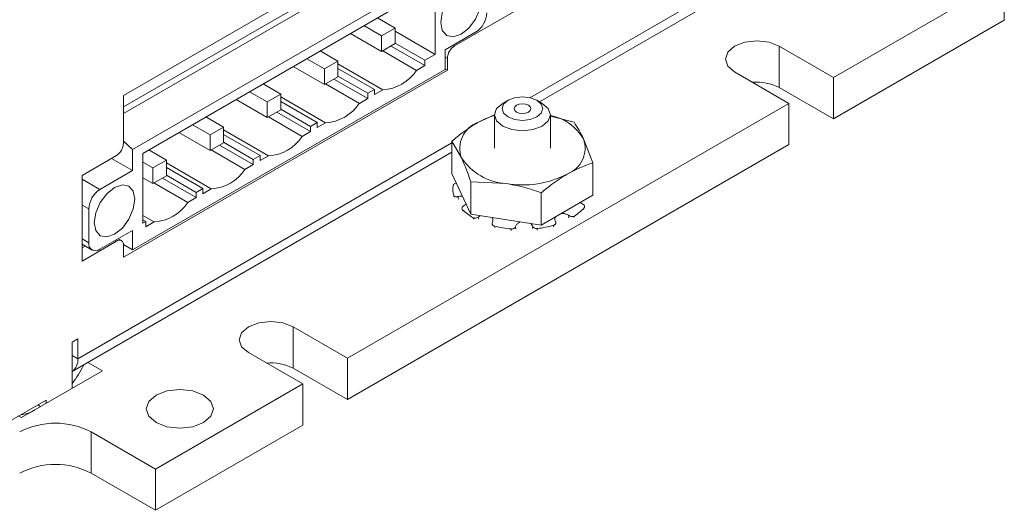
# Model space of a CAD drawing. Header units: inches. Extents: x 0.5 to 21.6, y 0.5 to 16.5.
# Tile 16 of 18: x 16.9 to 19.4, y 8.7 to 10. Entities that reach past the tile are written whole.
import ezdxf

# ---------------------------------------------------------------- set-up
doc = ezdxf.new("R2010")
doc.units = ezdxf.units.IN
doc.header["$MEASUREMENT"] = 0

msp = doc.modelspace()

# ---------------------------------------------------------------- linework, layer by layer
at = {"color": 7, "linetype": 'Continuous', "lineweight": 15}
for p, q in [((19.3841, 9.9592), (19.3841, 10.5896)), ((18.007, 10.2359), (17.2062, 9.7736)), ((17.2062, 9.7451), (17.9183, 10.1562)), ((18.2346, 9.7578), (18.9488, 10.1701)), ((17.2062, 9.7291), (17.9322, 10.1482)), ((17.2287, 9.6402), (18.0018, 10.0865)), ((17.9767, 10.0475), (17.2537, 9.6301)), ((17.9767, 9.8749), (17.9767, 10.0475)), ((19.2957, 10.0103), (18.9619, 9.8176)), ((18.0247, 9.8958), (18.2084, 10.0019)), ((17.8779, 9.94), (17.8342, 9.9652)), ((18.9619, 9.7155), (19.3841, 9.9592)), ((17.8008, 9.946), (17.8445, 9.9208)), ((17.8779, 9.94), (17.8445, 9.9208)), ((17.8779, 9.9015), (17.8779, 9.94)), ((17.7674, 9.9267), (17.8445, 9.8822)), ((17.8445, 9.9208), (17.8445, 9.8822)), ((17.8779, 9.932), (17.9767, 9.8749)), ((18.0769, 9.9296), (18.0018, 9.8862)), ((17.8445, 9.8822), (17.8779, 9.9015)), ((17.8679, 9.8957), (17.9514, 9.8475)), ((17.8779, 9.9027), (17.9514, 9.8603)), ((18.0018, 9.838), (18.0018, 9.8862)), ((18.8276, 9.8952), (18.9619, 9.8176)), ((18.8276, 9.7931), (18.8276, 9.8952)), ((17.6594, 9.8643), (17.7031, 9.8391)), ((17.7365, 9.8584), (17.6928, 9.8836)), ((17.8472, 9.8837), (17.9307, 9.8355)), ((17.9514, 9.8603), (17.9767, 9.8749)), ((17.9514, 9.8603), (17.9514, 9.8475)), ((18.007, 9.8358), (18.007, 9.8652)), ((17.2062, 9.3735), (18.007, 9.8358)), ((17.2287, 9.3917), (18.0018, 9.838)), ((17.626, 9.845), (17.7031, 9.8005)), ((17.7365, 9.8584), (17.7031, 9.8391)), ((17.7031, 9.8391), (17.7031, 9.8005)), ((17.7365, 9.8198), (17.7365, 9.8584)), ((17.8474, 9.7874), (17.7365, 9.8514)), ((17.8267, 9.7883), (17.7365, 9.8404)), ((17.9514, 9.8475), (17.9307, 9.8355)), ((18.0018, 9.8388), (18.007, 9.8358)), ((17.7031, 9.8005), (17.7365, 9.8198)), ((17.7264, 9.814), (17.81, 9.7658)), ((17.7365, 9.8211), (17.81, 9.7787)), ((18.8516, 9.7539), (18.7173, 9.8315)), ((18.9619, 9.7155), (18.9619, 9.8176)), ((17.595, 9.7768), (17.5514, 9.802)), ((17.7057, 9.8021), (17.7893, 9.7539)), ((17.81, 9.7787), (17.8267, 9.7883)), ((17.8267, 9.7755), (17.8267, 9.7883)), ((17.8474, 9.7874), (17.8267, 9.7755)), ((18.8276, 9.7931), (18.9619, 9.7155)), ((17.2062, 9.7736), (17.2062, 9.6552)), ((17.4846, 9.7634), (17.5616, 9.7189)), ((17.518, 9.7827), (17.5616, 9.7575)), ((17.595, 9.7768), (17.5616, 9.7575)), ((17.595, 9.7382), (17.595, 9.7768)), ((17.7059, 9.7058), (17.595, 9.7698)), ((17.81, 9.7658), (17.7893, 9.7539)), ((17.81, 9.7787), (17.81, 9.7658)), ((17.5616, 9.7575), (17.5616, 9.7189)), ((17.6852, 9.7067), (17.595, 9.7587)), ((17.595, 9.7395), (17.6685, 9.697)), ((18.8516, 9.7539), (17.7598, 9.1237)), ((18.1569, 9.7615), (18.1438, 9.7539)), ((18.2414, 9.7539), (18.2282, 9.7615)), ((18.8516, 9.6519), (18.8516, 9.7539)), ((17.4536, 9.6951), (17.41, 9.7203)), ((17.5616, 9.7189), (17.595, 9.7382)), ((17.5643, 9.7204), (17.6478, 9.6722)), ((17.585, 9.7324), (17.6685, 9.6842)), ((18.1237, 9.7259), (18.0821, 9.7065)), ((18.1236, 9.7257), (18.1236, 9.6427)), ((18.2616, 9.6427), (18.2616, 9.7257)), ((18.3202, 9.7072), (18.2616, 9.7224)), ((17.3766, 9.701), (17.4202, 9.6758)), ((17.4536, 9.6951), (17.4202, 9.6758)), ((17.4536, 9.6565), (17.4536, 9.6951)), ((17.6685, 9.697), (17.6852, 9.7067)), ((17.6685, 9.697), (17.6685, 9.6842)), ((17.6852, 9.6938), (17.6852, 9.7067)), ((17.7059, 9.7058), (17.6852, 9.6938)), ((17.3431, 9.6817), (17.4202, 9.6373)), ((17.4202, 9.6758), (17.4202, 9.6373)), ((17.5645, 9.6241), (17.4536, 9.6881)), ((17.5438, 9.625), (17.4536, 9.6771)), ((17.6685, 9.6842), (17.6478, 9.6722)), ((18.3669, 9.6066), (18.3435, 9.6661)), ((17.2287, 9.6402), (17.2062, 9.6601)), ((17.4202, 9.6373), (17.4536, 9.6565)), ((17.4436, 9.6507), (17.5271, 9.6025)), ((17.4536, 9.6578), (17.5271, 9.6154)), ((17.7598, 9.0216), (18.8516, 9.6519)), ((18.0183, 9.6605), (18.0183, 9.5804)), ((18.0183, 9.6605), (18.0417, 9.6194)), ((17.0789, 9.0906), (18.0183, 9.6329)), ((17.1885, 9.6246), (17.1036, 9.5756)), ((17.1767, 9.6178), (17.2287, 9.5878)), ((17.2287, 9.5878), (17.2287, 9.6402)), ((17.2537, 9.6301), (17.2537, 9.4576)), ((17.3122, 9.6135), (17.2685, 9.6387)), ((17.4229, 9.6388), (17.5064, 9.5906)), ((17.5271, 9.6154), (17.5438, 9.625)), ((17.5438, 9.6122), (17.5438, 9.625)), ((17.5645, 9.6241), (17.5438, 9.6122)), ((17.2537, 9.6087), (17.2788, 9.5942)), ((17.3122, 9.6135), (17.2788, 9.5942)), ((17.2788, 9.5942), (17.2788, 9.5556)), ((17.3122, 9.5749), (17.3122, 9.6135)), ((17.4231, 9.5425), (17.3122, 9.6065)), ((17.4024, 9.5434), (17.3122, 9.5955)), ((17.5271, 9.6025), (17.5064, 9.5906)), ((17.5271, 9.6154), (17.5271, 9.6025)), ((18.3669, 9.6066), (18.3669, 9.5265)), ((17.1036, 9.5756), (17.1036, 9.3641)), ((17.148, 9.5412), (17.2287, 9.5878)), ((17.2537, 9.5701), (17.2788, 9.5556)), ((17.2788, 9.5556), (17.3122, 9.5749)), ((17.3022, 9.5691), (17.3857, 9.5209)), ((17.3122, 9.5762), (17.3857, 9.5337)), ((18.0183, 9.5804), (18.065, 9.4798)), ((17.2815, 9.5572), (17.365, 9.5089)), ((18.065, 9.5599), (18.065, 9.4798)), ((18.065, 9.5599), (18.1521, 9.5556)), ((17.3857, 9.5209), (17.365, 9.5089)), ((17.3857, 9.5337), (17.4024, 9.5434)), ((17.3857, 9.5337), (17.3857, 9.5209)), ((17.4024, 9.5305), (17.4024, 9.5434)), ((17.4231, 9.5425), (17.4024, 9.5305)), ((18.0241, 9.522), (18.0226, 9.5264)), ((18.2393, 9.5329), (18.2393, 9.4528)), ((18.2393, 9.4528), (18.3669, 9.5265)), ((18.3439, 9.4915), (18.3451, 9.4954)), ((17.1201, 9.4094), (17.1201, 9.4929)), ((17.2817, 9.4608), (17.2537, 9.477)), ((18.0444, 9.4909), (18.0455, 9.487)), ((18.065, 9.4798), (18.2393, 9.4528)), ((17.261, 9.4617), (17.2537, 9.4659)), ((17.2537, 9.4576), (17.261, 9.4617)), ((17.261, 9.4489), (17.261, 9.4617)), ((17.2817, 9.4608), (17.261, 9.4489)), ((18.1187, 9.4537), (18.1187, 9.4537)), ((17.2287, 9.4399), (17.148, 9.3933)), ((17.2287, 9.3917), (17.2287, 9.4399)), ((17.1036, 9.3641), (17.1885, 9.4131)), ((17.1036, 9.4056), (17.1283, 9.3913)), ((17.1112, 9.4012), (17.1036, 9.3968)), ((17.201, 9.4144), (17.1927, 9.4191)), ((17.2061, 9.4047), (17.2287, 9.3917)), ((17.2062, 9.4029), (17.2062, 9.3735)), ((17.6255, 9.2012), (17.7598, 9.1237)), ((17.6255, 9.0992), (17.6255, 9.2012)), ((17.0789, 9.1633), (17.093, 9.1714)), ((17.0789, 9.049), (17.0789, 9.1633)), ((17.093, 9.1714), (17.093, 9.1225)), ((17.6495, 9.06), (17.5152, 9.1375)), ((17.1544, 9.0926), (17.1183, 9.1134)), ((17.7598, 9.0216), (17.7598, 9.1237)), ((17.1544, 9.0926), (16.9539, 8.9768)), ((17.6255, 9.0992), (17.7598, 9.0216)), ((17.6495, 9.06), (17.2854, 8.8498)), ((17.6495, 8.9579), (17.6495, 9.06)), ((16.8738, 8.9388), (17.0153, 9.0204)), ((16.994, 9.0081), (17.0011, 9.0041)), ((16.994, 9.0081), (17.0011, 9.0041)), ((17.0153, 9.0204), (17.0153, 9.0122)), ((16.9468, 8.9809), (16.9539, 8.9768)), ((17.2854, 8.8498), (17.1263, 8.9416)), ((17.1263, 8.8395), (17.1263, 8.9416)), ((17.2854, 8.7477), (17.6495, 8.9579)), ((17.2854, 8.7477), (17.1263, 8.8395)), ((17.2854, 8.7477), (17.2854, 8.8498))]:
    msp.add_line(p, q, dxfattribs=at)
at = {"color": 8, "linetype": 'Continuous', "lineweight": 15}
for p, q in [((18.9633, 10.2022), (18.2112, 9.7679)), ((18.0216, 9.8976), (18.0247, 9.8958)), ((18.0018, 9.8682), (18.007, 9.8652)), ((18.0183, 9.6566), (17.093, 9.1225)), ((17.148, 9.5412), (17.1036, 9.5667)), ((18.033, 9.5233), (18.0344, 9.5171)), ((17.1036, 9.5025), (17.1201, 9.4929)), ((18.0713, 9.4677), (18.0701, 9.4715)), ((18.0835, 9.4729), (18.0847, 9.4672)), ((18.3067, 9.4705), (18.3078, 9.4763)), ((18.3212, 9.4753), (18.32, 9.4714)), ((18.1239, 9.4502), (18.1243, 9.4466)), ((18.1757, 9.4493), (18.1761, 9.4439)), ((18.2175, 9.4445), (18.2179, 9.45)), ((18.269, 9.4488), (18.2694, 9.4524)), ((18.1648, 9.4397), (18.1644, 9.4433)), ((18.2296, 9.4442), (18.2291, 9.4407)), ((17.1201, 9.4094), (17.1036, 9.4189)), ((17.1854, 9.4149), (17.1885, 9.4131)), ((17.093, 9.1225), (17.0789, 9.1306))]:
    msp.add_line(p, q, dxfattribs=at)
at = {"color": 7, "linetype": 'Continuous', "lineweight": 15, "flags": 128}
for points in [[(18.0909, 10.0115), (18.087, 10.0315), (18.0762, 10.044), (18.0599, 10.0472), (18.0407, 10.0405), (18.0216, 10.025), (18.0053, 10.0031), (17.9945, 9.978), (17.9906, 9.9537), (17.9945, 9.9338), (18.0053, 9.9213), (18.0216, 9.9181), (18.0407, 9.9248), (18.0599, 9.9402), (18.0762, 9.9622), (18.087, 9.9872), (18.0909, 10.0115)], [(18.7173, 9.8315), (18.7004, 9.8461), (18.6944, 9.8633), (18.7004, 9.8806), (18.7173, 9.8952), (18.7426, 9.9049), (18.7724, 9.9084), (18.8023, 9.9049), (18.8276, 9.8952)], [(18.1569, 9.7203), (18.146, 9.7298), (18.1422, 9.7409), (18.146, 9.752), (18.1569, 9.7615), (18.1733, 9.7678), (18.1926, 9.77), (18.2119, 9.7678), (18.2282, 9.7615), (18.2391, 9.752), (18.243, 9.7409), (18.2391, 9.7298), (18.2282, 9.7203), (18.2119, 9.714), (18.1926, 9.7118), (18.1733, 9.714), (18.1569, 9.7203)], [(18.1438, 9.6976), (18.1288, 9.7105), (18.1236, 9.7257), (18.1288, 9.741), (18.1438, 9.7539)], [(18.2414, 9.7539), (18.2563, 9.741), (18.2616, 9.7257), (18.2563, 9.7105), (18.2414, 9.6976), (18.219, 9.6889), (18.1926, 9.6859), (18.1662, 9.6889), (18.1438, 9.6976)], [(18.2072, 9.7494), (18.2117, 9.7455), (18.2133, 9.7409), (18.2117, 9.7363), (18.2072, 9.7325), (18.2005, 9.7299), (18.1926, 9.729), (18.1847, 9.7299), (18.1779, 9.7325), (18.1735, 9.7363), (18.1719, 9.7409), (18.1735, 9.7455), (18.1779, 9.7494), (18.1847, 9.7519), (18.1926, 9.7529), (18.2005, 9.7519), (18.2072, 9.7494)], [(17.2343, 9.517), (17.2304, 9.537), (17.2196, 9.5495), (17.2033, 9.5526), (17.1841, 9.546), (17.165, 9.5305), (17.1487, 9.5086), (17.1379, 9.4835), (17.134, 9.4592), (17.1379, 9.4392), (17.1487, 9.4267), (17.165, 9.4236), (17.1841, 9.4303), (17.2033, 9.4457), (17.2196, 9.4677), (17.2304, 9.4927), (17.2343, 9.517)], [(17.5152, 9.1375), (17.4983, 9.1522), (17.4923, 9.1694), (17.4983, 9.1866), (17.5152, 9.2012), (17.5405, 9.211), (17.5703, 9.2144), (17.6002, 9.211), (17.6255, 9.2012)], [(17.2868, 8.9649), (17.3137, 8.9545), (17.3455, 8.9508), (17.3772, 8.9545), (17.4042, 8.9649), (17.4222, 8.9804), (17.4285, 8.9988), (17.4222, 9.0171), (17.4042, 9.0326), (17.3772, 9.043), (17.3455, 9.0467), (17.3137, 9.043), (17.2868, 9.0326), (17.2688, 9.0171), (17.2625, 8.9988), (17.2688, 8.9804), (17.2868, 8.9649)]]:
    msp.add_lwpolyline(points, dxfattribs=at)
at = {"color": 7, "linetype": 'Continuous', "lineweight": 15}
for centre, radius, start, end in [((18.0443, 9.9805), 0.0605, 302.6054, 357.3946), ((18.0454, 9.8635), 0.0384, 122.6055, 177.3945), ((17.8408, 9.895), 0.1078, 273.4975, 326.4971), ((18.7728, 9.6867), 0.1197, 62.7588, 95.3313), ((17.6994, 9.8134), 0.1078, 273.4975, 326.4971), ((18.1733, 9.5445), 0.1859, 105.5231, 119.3918), ((18.2382, 9.6033), 0.1227, 30.8046, 78.9904), ((18.1064, 9.6423), 0.0687, 110.742, 199.4609), ((17.5579, 9.7317), 0.1078, 273.4975, 326.4971), ((18.2787, 9.6432), 0.0687, 290.7419, 19.4611), ((17.1678, 9.657), 0.0384, 302.6055, 357.3945), ((18.1607, 9.698), 0.1426, 213.4389, 266.5664), ((17.4165, 9.6501), 0.1078, 273.4975, 326.4971), ((18.1929, 9.792), 0.2399, 260.2289, 297.3573), ((18.0786, 9.5411), 0.0579, 170.4251, 194.7693), ((17.1806, 9.4902), 0.0605, 122.6054, 177.3946), ((17.2751, 9.5685), 0.1078, 273.4975, 326.4971), ((18.2563, 9.5768), 0.1204, 302.571, 317.4865), ((18.1357, 9.5855), 0.1315, 226.012, 240.077), ((18.1901, 9.7153), 0.2732, 255.9813, 264.6112), ((18.1967, 9.7066), 0.2644, 277.1432, 285.9641), ((17.1371, 9.4066), 0.0172, 170.7857, 309.2035), ((17.1954, 9.4047), 0.0109, 350.7862, 129.2031), ((17.0585, 9.1188), 0.0348, 305.2502, 6.062), ((16.9145, 9.1969), 0.213, 320.5088, 335.0941), ((17.5707, 8.9927), 0.1197, 62.759, 95.3312), ((16.9437, 9.066), 0.0824, 276.0113, 301.696), ((17.0379, 8.771), 0.1921, 62.6097, 117.3904), ((17.0379, 8.669), 0.1921, 62.6097, 117.3904)]:
    msp.add_arc(centre, radius, start, end, dxfattribs=at)
for points, knots in [([(18.0821, 9.7065), (18.0692, 9.6984), (18.0477, 9.6849), (18.0267, 9.6675), (18.0183, 9.6605)], [0, 0, 0, 0, 0.598328, 1, 1, 1, 1]), ([(18.3435, 9.6661), (18.3399, 9.6735), (18.332, 9.6896), (18.3243, 9.701), (18.3202, 9.7072)], [0, 0, 0, 0, 0.4617475, 1, 1, 1, 1]), ([(18.0417, 9.6194), (18.0453, 9.6112), (18.0532, 9.5934), (18.0609, 9.5716), (18.065, 9.5599)], [0, 0, 0, 0, 0.461747, 1, 1, 1, 1]), ([(18.3031, 9.5789), (18.3191, 9.5872), (18.3406, 9.5982), (18.3615, 9.6049), (18.3669, 9.6066)], [0, 0, 0, 0, 0.745012, 1, 1, 1, 1]), ([(18.2393, 9.5329), (18.2477, 9.5399), (18.2687, 9.5573), (18.2902, 9.5709), (18.3031, 9.5789)], [0, 0, 0, 0, 0.401672, 1, 1, 1, 1]), ([(18.0291, 9.5572), (18.0288, 9.5571), (18.0274, 9.5567), (18.0252, 9.5555), (18.023, 9.5536), (18.0218, 9.552), (18.0216, 9.551), (18.0215, 9.5507)], [0, 0, 0, 0, 0.071821, 0.340945, 0.610167, 0.879492, 1, 1, 1, 1]), ([(18.1521, 9.5556), (18.1657, 9.5531), (18.1951, 9.5477), (18.2238, 9.5381), (18.2393, 9.5329)], [0, 0, 0, 0, 0.461749, 1, 1, 1, 1]), ([(18.0226, 9.5264), (18.0229, 9.5257), (18.0234, 9.5245), (18.0255, 9.5233), (18.0283, 9.5227), (18.031, 9.5229), (18.0325, 9.5232), (18.033, 9.5233)], [0, 0, 0, 0, 0.224935, 0.449865, 0.674826, 0.899739, 1, 1, 1, 1]), ([(18.033, 9.5233), (18.0346, 9.5237), (18.0385, 9.5246), (18.0421, 9.5244), (18.0443, 9.5243)], [0, 0, 0, 0, 0.398895, 1, 1, 1, 1]), ([(18.0471, 9.5004), (18.0463, 9.4997), (18.0446, 9.4984), (18.0432, 9.4961), (18.0428, 9.4937), (18.0434, 9.492), (18.0442, 9.4911), (18.0444, 9.4909)], [0, 0, 0, 0, 0.224778, 0.449552, 0.674407, 0.899354, 1, 1, 1, 1]), ([(18.0535, 9.5064), (18.0534, 9.5062), (18.0523, 9.5042), (18.0498, 9.5022), (18.0475, 9.5006), (18.0471, 9.5004)], [0, 0, 0, 0, 0.105677, 0.85901, 1, 1, 1, 1]), ([(18.3417, 9.5048), (18.3404, 9.5056), (18.3384, 9.5069), (18.3371, 9.5085), (18.3366, 9.509)], [0, 0, 0, 0, 0.659197, 1, 1, 1, 1]), ([(18.3451, 9.4954), (18.3456, 9.496), (18.3464, 9.4973), (18.3463, 9.4996), (18.3452, 9.5019), (18.3434, 9.5037), (18.3421, 9.5046), (18.3417, 9.5048)], [0, 0, 0, 0, 0.224934, 0.44987, 0.674828, 0.899744, 1, 1, 1, 1]), ([(18.0701, 9.4715), (18.071, 9.4711), (18.0727, 9.4703), (18.076, 9.4701), (18.0794, 9.4707), (18.0819, 9.4718), (18.0832, 9.4727), (18.0835, 9.4729)], [0, 0, 0, 0, 0.224945, 0.449878, 0.674835, 0.899743, 1, 1, 1, 1]), ([(18.0835, 9.4729), (18.0847, 9.4739), (18.0864, 9.4751), (18.0884, 9.4759), (18.089, 9.4761)], [0, 0, 0, 0, 0.734044, 1, 1, 1, 1]), ([(18.1174, 9.4717), (18.1176, 9.4714), (18.1191, 9.4698), (18.1198, 9.4657), (18.1194, 9.4617), (18.1185, 9.4595), (18.1183, 9.4591)], [0, 0, 0, 0, 0.069, 0.485786, 0.919254, 1, 1, 1, 1]), ([(18.2743, 9.4615), (18.2739, 9.4627), (18.2726, 9.4658), (18.2723, 9.4699), (18.2737, 9.4722), (18.274, 9.4729)], [0, 0, 0, 0, 0.3059972, 0.806432, 1, 1, 1, 1]), ([(18.2893, 9.4817), (18.2906, 9.4818), (18.2941, 9.482), (18.3003, 9.4805), (18.3052, 9.4782), (18.3075, 9.4766), (18.3078, 9.4763)], [0, 0, 0, 0, 0.192661, 0.553594, 0.928956, 1, 1, 1, 1]), ([(18.3078, 9.4763), (18.3088, 9.4758), (18.3106, 9.4746), (18.314, 9.4738), (18.3173, 9.4738), (18.3197, 9.4744), (18.3208, 9.4751), (18.3212, 9.4753)], [0, 0, 0, 0, 0.224786, 0.44956, 0.674412, 0.899359, 1, 1, 1, 1]), ([(18.1183, 9.4591), (18.1181, 9.4583), (18.1176, 9.4566), (18.1182, 9.4541), (18.1199, 9.452), (18.122, 9.4507), (18.1234, 9.4503), (18.1239, 9.4502)], [0, 0, 0, 0, 0.224783, 0.449556, 0.674412, 0.899362, 1, 1, 1, 1]), ([(18.1644, 9.4433), (18.1655, 9.4432), (18.1678, 9.4432), (18.171, 9.4442), (18.1737, 9.4459), (18.1751, 9.4478), (18.1756, 9.449), (18.1757, 9.4493)], [0, 0, 0, 0, 0.22494, 0.449871, 0.674828, 0.899739, 1, 1, 1, 1]), ([(18.1757, 9.4493), (18.1762, 9.4505), (18.1774, 9.4536), (18.1812, 9.4579), (18.1853, 9.4599), (18.1873, 9.4609)], [0, 0, 0, 0, 0.247774, 0.651238, 1, 1, 1, 1]), ([(18.2128, 9.4569), (18.2132, 9.4567), (18.2154, 9.4551), (18.2169, 9.4525), (18.2178, 9.4503), (18.2179, 9.45)], [0, 0, 0, 0, 0.142034, 0.865092, 1, 1, 1, 1]), ([(18.2179, 9.45), (18.2183, 9.4492), (18.2192, 9.4475), (18.2217, 9.4456), (18.2247, 9.4444), (18.2275, 9.444), (18.2291, 9.4442), (18.2296, 9.4442)], [0, 0, 0, 0, 0.224767, 0.449554, 0.674406, 0.899352, 1, 1, 1, 1]), ([(18.2694, 9.4524), (18.2704, 9.4527), (18.2723, 9.4535), (18.2743, 9.4555), (18.2752, 9.4578), (18.275, 9.4599), (18.2745, 9.4611), (18.2743, 9.4615)], [0, 0, 0, 0, 0.224939, 0.449872, 0.674834, 0.899736, 1, 1, 1, 1])]:
    msp.add_open_spline(points, degree=3, knots=knots, dxfattribs=at)

doc.saveas('drawing.dxf')
